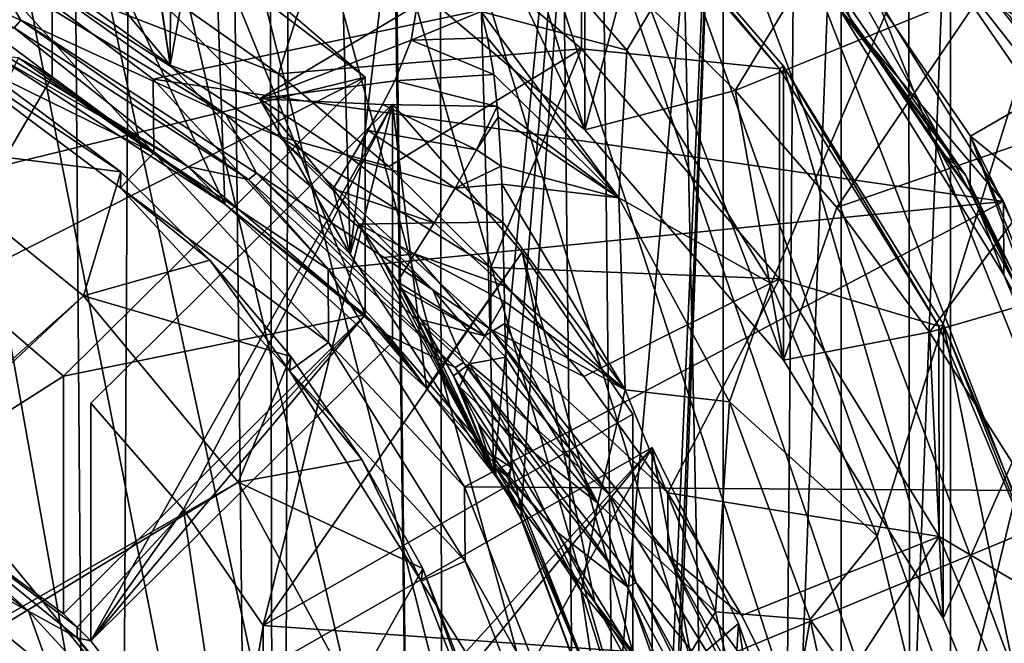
# Model space of a CAD drawing. Header units: metres. Extents: x -104 to 104, y -111 to 38.
# Tile 40 of 256: x 4.19 to 9.27, y -91.58 to -88.37. Entities that reach past the tile are written whole.
import ezdxf

# ---------------------------------------------------------------- set-up
doc = ezdxf.new("R2010")
doc.units = ezdxf.units.M
doc.layers.add('solid_509367_AD153', color=7, linetype='CONTINUOUS')

msp = doc.modelspace()

# ---------------------------------------------------------------- linework, layer by layer
at = {"layer": 'solid_509367_AD153'}
for points in [[(11.061667, -23.528255, 19), (8.716386, -24.495298, 19), (10.865863, -104.60051, 19)], [(8.716386, -24.495298, 19), (6.283267, -25.228895, 19), (8.022647, -107.077934, 19)], [(8.716386, -24.495298, 19), (8.022647, -107.077934, 19), (8.794428, -106.528038, 19)], [(8.716386, -24.495298, 19), (10.215784, -105.289886, 19), (10.865863, -104.60051, 19)], [(8.716386, -24.495298, 19), (9.526628, -105.931458, 19), (10.215784, -105.289886, 19)], [(8.716386, -24.495298, 19), (8.794428, -106.528038, 19), (9.526628, -105.931458, 19)], [(5.668289, -51.405067, 19), (6.388255, -108.016464, 19), (6.283267, -25.228895, 19)], [(6.283267, -25.228895, 19), (7.22096, -107.574181, 19), (8.022647, -107.077934, 19)], [(6.283267, -25.228895, 19), (6.388255, -108.016464, 19), (7.22096, -107.574181, 19)], [(5.668289, -51.405067, 19), (5.668289, -52.594933, 19), (6.388255, -108.016464, 19)], [(5.668289, -52.594933, 19), (5.421287, -53.759758, 19), (5.52427, -108.405876, 19)], [(5.668289, -52.594933, 19), (5.52427, -108.405876, 19), (6.388255, -108.016464, 19)], [(5.421287, -53.759758, 19), (4.936345, -54.849998, 19), (5.52427, -108.405876, 19)], [(4.936345, -54.849998, 19), (4.234637, -55.815094, 19), (4.639951, -108.737564, 19)], [(4.936345, -54.849998, 19), (4.639951, -108.737564, 19), (5.52427, -108.405876, 19)], [(4.234637, -55.815094, 19), (3.349372, -56.611416, 19), (3.73858, -109.009399, 19)], [(4.234637, -55.815094, 19), (3.73858, -109.009399, 19), (4.639951, -108.737564, 19)], [(9.235804, -60.047234, -11.825779), (10.286663, -58.65044, -12.022086), (14.500057, -95.334694, -6.86645)], [(7.993154, -61.282452, -11.652181), (9.235804, -60.047234, -11.825779), (14.500057, -95.334694, -6.86645)], [(6.595335, -62.322201, -11.506053), (7.993154, -61.282452, -11.652181), (14.500057, -95.334694, -6.86645)], [(5.065377, -63.153641, -11.389202), (6.595335, -62.322201, -11.506053), (14.500057, -95.334694, -6.86645)], [(3.43046, -63.759392, -11.30407), (5.065377, -63.153641, -11.389202), (14.500057, -95.334694, -6.86645)], [(1.740158, -64.125443, -11.252625), (3.43046, -63.759392, -11.30407), (14.500057, -95.334694, -6.86645)], [(0, -64.25, -11.235119), (1.740158, -64.125443, -11.252625), (14.500057, -95.334694, -6.86645)], [(10.304474, -88.580566, -7.81568), (0, -64.25, -11.235119), (14.500057, -95.334694, -6.86645)], [(10.304474, -88.580566, -7.81568), (9.259171, -87.196854, -8.010149), (0, -64.25, -11.235119)], [(0, -66.735802, 16.1), (11.307395, -66.963005, 15.803905), (11.307395, -95, 15.803905)], [(11.27212, -95.867805, 15.80483), (0, -66.735802, 16.1), (11.307395, -95, 15.803905)], [(4.599751, -105.290176, 15.979551), (3.867101, -105.583389, 15.998736), (0, -66.735802, 16.1)], [(5.311065, -104.946243, 15.960925), (4.599751, -105.290176, 15.979551), (0, -66.735802, 16.1)], [(5.993987, -104.554443, 15.943042), (5.311065, -104.946243, 15.960925), (0, -66.735802, 16.1)], [(6.650473, -104.113983, 15.925851), (5.993987, -104.554443, 15.943042), (0, -66.735802, 16.1)], [(7.272225, -103.630539, 15.90957), (6.650473, -104.113983, 15.925851), (0, -66.735802, 16.1)], [(7.859902, -103.103027, 15.894181), (7.272225, -103.630539, 15.90957), (0, -66.735802, 16.1)], [(8.409364, -102.535957, 15.879793), (7.859902, -103.103027, 15.894181), (0, -66.735802, 16.1)], [(8.915178, -101.935417, 15.866548), (8.409364, -102.535957, 15.879793), (0, -66.735802, 16.1)], [(9.37918, -101.298874, 15.854398), (8.915178, -101.935417, 15.866548), (0, -66.735802, 16.1)], [(9.800214, -100.623199, 15.843372), (9.37918, -101.298874, 15.854398), (0, -66.735802, 16.1)], [(10.180647, -99.906853, 15.83341), (9.800214, -100.623199, 15.843372), (0, -66.735802, 16.1)], [(10.511892, -99.155403, 15.824737), (10.180647, -99.906853, 15.83341), (0, -66.735802, 16.1)], [(10.789887, -98.368881, 15.817457), (10.511892, -99.155403, 15.824737), (0, -66.735802, 16.1)], [(11.014318, -97.550735, 15.81158), (10.789887, -98.368881, 15.817457), (0, -66.735802, 16.1)], [(11.174804, -96.717461, 15.807378), (11.014318, -97.550735, 15.81158), (0, -66.735802, 16.1)], [(11.27212, -95.867805, 15.80483), (11.174804, -96.717461, 15.807378), (0, -66.735802, 16.1)], [(6.395299, -87.452698, 1.296447), (7.322432, -88.525383, 1.47172), (11.601744, -81.404037, 0.584039)], [(7.322432, -88.525383, 1.47172), (8.067314, -89.727715, 1.660393), (11.601744, -81.404037, 0.584039)], [(8.067314, -89.727715, 1.660393), (8.612788, -91.030579, 1.857923), (11.601744, -81.404037, 0.584039)], [(8.612788, -91.030579, 1.857923), (8.945803, -92.401924, 2.059459), (11.601744, -81.404037, 0.584039)], [(8.945803, -92.401924, 2.059459), (9.058117, -93.812569, 2.260682), (11.601744, -81.404037, 0.584039)], [(8.946455, -95.220146, 2.455552), (11.550719, -95.278252, 2.532583), (11.601744, -81.404037, 0.584039)], [(9.029699, -94.521118, 2.35951), (8.946455, -95.220146, 2.455552), (11.601744, -81.404037, 0.584039)], [(9.058117, -93.812569, 2.260682), (9.029699, -94.521118, 2.35951), (11.601744, -81.404037, 0.584039)], [(4.969431, -88.602905, -0.743749), (3.878263, -87.808243, -0.855431), (4.201691, -83.565002, -1.451779)], [(4.969431, -88.602905, -0.743749), (4.201691, -83.565002, -1.451779), (4.991703, -83.905716, -1.403895)], [(4.969431, -88.602905, -0.743749), (4.991703, -83.905716, -1.403895), (5.747686, -84.301437, -1.34828)], [(5.897393, -89.576538, -0.606913), (4.969431, -88.602905, -0.743749), (5.747686, -84.301437, -1.34828)], [(5.897393, -89.576538, -0.606913), (5.747686, -84.301437, -1.34828), (6.477401, -84.756096, -1.284382)], [(5.897393, -89.576538, -0.606913), (6.477401, -84.756096, -1.284382), (6.637363, -90.706604, -0.448093)], [(6.477401, -84.756096, -1.284382), (7.171915, -85.263184, -1.213116), (6.637363, -90.706604, -0.448093)], [(7.171915, -85.263184, -1.213116), (6.712282, -90.819885, -0.432172), (6.637363, -90.706604, -0.448093)], [(7.171915, -85.263184, -1.213116), (6.777043, -90.940498, -0.415221), (6.712282, -90.819885, -0.432172)], [(7.248845, -92.213531, -0.236307), (6.777043, -90.940498, -0.415221), (7.171915, -85.263184, -1.213116)], [(7.248845, -92.213531, -0.236307), (7.171915, -85.263184, -1.213116), (7.820529, -85.815559, -1.135484)], [(7.459851, -94.904465, 0.141878), (7.820529, -85.815559, -1.135484), (7.171915, -103.066437, 1.288969)], [(7.820529, -85.815559, -1.135484), (7.820529, -102.514053, 1.211337), (7.171915, -103.066437, 1.288969)], [(7.478207, -93.547966, -0.048765), (7.248845, -92.213531, -0.236307), (7.820529, -85.815559, -1.135484)], [(7.459851, -94.904465, 0.141878), (7.478207, -93.547966, -0.048765), (7.820529, -85.815559, -1.135484)], [(7.820529, -85.815559, -1.135484), (8.428625, -86.41861, -1.050731), (7.820529, -102.514053, 1.211337)], [(5.906999, -86.405518, -3.173209), (5.906402, -87.922134, -13.967183), (7.106178, -88.936722, -13.824593)], [(7.106354, -87.419876, -3.03065), (5.906999, -86.405518, -3.173209), (7.106178, -88.936722, -13.824593)], [(8.428625, -86.41861, -1.050731), (8.428625, -101.911003, 1.126583), (7.820529, -102.514053, 1.211337)], [(8.428625, -86.41861, -1.050731), (8.992067, -87.066673, -0.959652), (8.428625, -101.911003, 1.126583)], [(9.257636, -86.848221, -5.534577), (9.259171, -87.196854, -8.010149), (10.304474, -88.580566, -7.81568)], [(9.257636, -86.848221, -5.534577), (10.304474, -88.580566, -7.81568), (10.303839, -88.230751, -5.340276)], [(9.068298, -87.008522, -5.512048), (8.801093, -87.85202, -5.393502), (9.745869, -89.226257, -5.200366)], [(10.093715, -88.364586, -5.321466), (9.068298, -87.008522, -5.512048), (9.745869, -89.226257, -5.200366)], [(8.992067, -87.066673, -0.959652), (8.992067, -101.262947, 1.035505), (8.428625, -101.911003, 1.126583)], [(8.690784, -87.263512, -4.971298), (9.674191, -88.564293, -4.788485), (8.992067, -87.066673, -0.959652)], [(9.674191, -88.564293, -4.788485), (9.501403, -87.749191, -0.86373), (8.992067, -87.066673, -0.959652)], [(8.992067, -87.066673, -0.959652), (9.501403, -87.749191, -0.86373), (8.992067, -101.262947, 1.035505)], [(8.213385, -87.687149, -0.87245), (9.742904, -88.594872, -0.744878), (8.796303, -87.21978, -0.938133)], [(9.295186, -88.000473, -1.636277), (8.796303, -87.21978, -0.938133), (9.742904, -88.594872, -0.744878)], [(8.690784, -87.263512, -4.971298), (10.093946, -88.366127, -5.32125), (9.674191, -88.564293, -4.788485)], [(3.261209, -90.550667, -13.395801), (4.36131, -88.66378, -13.660985), (4.36131, -87.439056, -4.946626)], [(3.261209, -89.325951, -4.681442), (4.36131, -87.439056, -4.946626), (5.974639, -88.664963, -4.774337)], [(3.261209, -90.550667, -13.395801), (4.36131, -87.439056, -4.946626), (3.261209, -89.325951, -4.681442)], [(4.36131, -87.439056, -4.946626), (4.36131, -88.66378, -13.660985), (5.251519, -89.320404, -13.972634)], [(5.204905, -88.004349, -4.86718), (4.36131, -87.439056, -4.946626), (5.251519, -89.320404, -13.972634)], [(5.974639, -88.664963, -4.774337), (4.36131, -87.439056, -4.946626), (5.204905, -88.004349, -4.86718)], [(7.088469, -87.43721, -3.028214), (7.088746, -88.519386, -10.727533), (5.892547, -87.507675, -10.86972)], [(7.088469, -87.43721, -3.028214), (7.106354, -87.419876, -3.03065), (8.110034, -88.621536, -2.861768)], [(7.088469, -87.43721, -3.028214), (8.110034, -88.621536, -2.861768), (7.088746, -88.519386, -10.727533)], [(7.106354, -87.419876, -3.03065), (7.106178, -88.936722, -13.824593), (8.130243, -90.123947, -13.657739)], [(8.130686, -88.607559, -2.863732), (7.106354, -87.419876, -3.03065), (8.130243, -90.123947, -13.657739)], [(8.110034, -88.621536, -2.861768), (7.106354, -87.419876, -3.03065), (8.130686, -88.607559, -2.863732)], [(6.571728, -88.327065, 1.355017), (7.322432, -88.525383, 1.47172), (6.395299, -87.452698, 1.296447)], [(5.892547, -87.507675, -10.86972), (5.527915, -88.648651, -11.74444), (4.922534, -88.220619, -11.804595)], [(5.892547, -87.507675, -10.86972), (7.088746, -88.519386, -10.727533), (5.527915, -88.648651, -11.74444)], [(7.881079, -88.734283, -13.853043), (7.311666, -88.170364, -13.932296), (8.585377, -87.57122, -13.28772)], [(7.881079, -88.734283, -13.853043), (8.585377, -87.57122, -13.28772), (9.169965, -88.208679, -13.198132)], [(7.106178, -88.936722, -13.824593), (5.906402, -87.922134, -13.967183), (6.703043, -87.651665, -14.005195)], [(7.106178, -88.936722, -13.824593), (6.703043, -87.651665, -14.005195), (7.311666, -88.170364, -13.932296)], [(8.213385, -87.687149, -0.87245), (9.095352, -88.969635, -0.692208), (9.742904, -88.594872, -0.744878)], [(9.092106, -89.256302, -2.772557), (9.095352, -88.969635, -0.692208), (8.213385, -87.687149, -0.87245)], [(8.474807, -88.360001, -2.898524), (9.092106, -89.256302, -2.772557), (8.213385, -87.687149, -0.87245)], [(9.501403, -87.749191, -0.86373), (9.501403, -100.580429, 0.939583), (8.992067, -101.262947, 1.035505)], [(4.165823, -88.409897, -14.302563), (2.86648, -87.790703, -14.389585), (4.199114, -88.371445, -14.307967)], [(4.05932, -88.132248, -14.282431), (4.199114, -88.371445, -14.307967), (2.86648, -87.790703, -14.389585)], [(4.969431, -88.602905, -0.743749), (4.293532, -87.789291, 1.21658), (3.878263, -87.808243, -0.855431)], [(4.969431, -88.602905, -0.743749), (4.921369, -88.275482, 1.277354), (4.293532, -87.789291, 1.21658)], [(8.801093, -87.85202, -5.393502), (9.295186, -88.348404, -4.111947), (9.742785, -89.053825, -4.012807)], [(9.745869, -89.226257, -5.200366), (8.801093, -87.85202, -5.393502), (9.742785, -89.053825, -4.012807)], [(3.817204, -87.879951, 0.467423), (3.816638, -88.255684, -2.206305), (4.884542, -89.054298, -2.094068)], [(3.817204, -87.879951, 0.467423), (4.884542, -89.054298, -2.094068), (4.881653, -88.676071, 0.579311)], [(3.817204, -87.879951, 0.467423), (4.881653, -88.676071, 0.579311), (8.413288, -87.929901, 0.474443)], [(8.188962, -87.891357, -2.257509), (9.070434, -89.171219, -2.077635), (8.474521, -88.360191, -2.898497)], [(8.413844, -88.306427, -2.199174), (9.070434, -89.171219, -2.077635), (8.188962, -87.891357, -2.257509)], [(4.881653, -88.676071, 0.579311), (9.265387, -89.306351, 0.667891), (8.413288, -87.929901, 0.474443)], [(8.413288, -87.929901, 0.474443), (9.265387, -89.306351, 0.667891), (8.413844, -88.306427, -2.199174)], [(5.974639, -89.889687, -13.488696), (5.204905, -88.004349, -4.86718), (5.251519, -89.320404, -13.972634)], [(5.974639, -89.889687, -13.488696), (5.974639, -88.664963, -4.774337), (5.204905, -88.004349, -4.86718)], [(5.255636, -88.858215, -14.180403), (4.199114, -88.371445, -14.307967), (4.05932, -88.132248, -14.282431)], [(5.255636, -88.858215, -14.180403), (4.05932, -88.132248, -14.282431), (4.283526, -88.163658, -14.135204)], [(4.283526, -88.163658, -14.135204), (4.922534, -88.220619, -11.804595), (5.527915, -88.648651, -11.74444)], [(5.527915, -88.96875, -14.022057), (4.283526, -88.163658, -14.135204), (5.527915, -88.648651, -11.74444)], [(5.255636, -88.858215, -14.180403), (4.283526, -88.163658, -14.135204), (5.527915, -88.96875, -14.022057)], [(7.106178, -88.936722, -13.824593), (7.311666, -88.170364, -13.932296), (7.881079, -88.734283, -13.853043)], [(8.405046, -89.337379, -13.768284), (7.881079, -88.734283, -13.853043), (9.169965, -88.208679, -13.198132)], [(8.405046, -89.337379, -13.768284), (9.169965, -88.208679, -13.198132), (9.706403, -88.886383, -13.102886)], [(9.706403, -88.886383, -13.102886), (9.169965, -88.208679, -13.198132), (10.093715, -88.364586, -5.321466)], [(4.884542, -89.054298, -2.094068), (3.816638, -88.255684, -2.206305), (3.685889, -88.4664, -2.176692)], [(4.921369, -88.275482, 1.277354), (5.430249, -88.777122, 1.202036), (6.242345, -88.292397, 1.31123)], [(4.969431, -88.602905, -0.743749), (5.430249, -88.777122, 1.202036), (4.921369, -88.275482, 1.277354)], [(5.430249, -88.777122, 1.202036), (6.211123, -88.473633, 1.292969), (6.242345, -88.292397, 1.31123)], [(6.211123, -88.473633, 1.292969), (6.571728, -88.327065, 1.355017), (6.242345, -88.292397, 1.31123)], [(8.413844, -88.306427, -2.199174), (9.266597, -89.684509, -2.005498), (9.070434, -89.171219, -2.077635)], [(9.265387, -89.306351, 0.667891), (9.266597, -89.684509, -2.005498), (8.413844, -88.306427, -2.199174)], [(6.211123, -88.473633, 1.292969), (6.605301, -88.462036, 1.355319), (6.571728, -88.327065, 1.355017)], [(7.282737, -89.286087, 1.509565), (7.322432, -88.525383, 1.47172), (6.571728, -88.327065, 1.355017)], [(7.282737, -89.286087, 1.509565), (6.571728, -88.327065, 1.355017), (6.605301, -88.462036, 1.355319)], [(8.474521, -88.360191, -2.898497), (9.092106, -89.256302, -2.772557), (8.474807, -88.360001, -2.898524)], [(8.474521, -88.360191, -2.898497), (8.931146, -89.036797, -2.803407), (9.092106, -89.256302, -2.772557)], [(9.070434, -89.171219, -2.077635), (8.931146, -89.036797, -2.803407), (8.474521, -88.360191, -2.898497)], [(3.555555, -89.006279, -1.49492), (4.714482, -89.152397, -1.474384), (3.680874, -88.379829, -1.582961)], [(3.680874, -88.379829, -1.582961), (4.714482, -89.152397, -1.474384), (3.685889, -88.4664, -2.176692)], [(5.059996, -89.12487, -14.142926), (3.908213, -88.425926, -14.241157), (4.165823, -88.409897, -14.302563)], [(5.37371, -89.19165, -14.192696), (4.165823, -88.409897, -14.302563), (4.199114, -88.371445, -14.307967)], [(5.059996, -89.12487, -14.142926), (4.165823, -88.409897, -14.302563), (5.37371, -89.19165, -14.192696)], [(5.37371, -89.19165, -14.192696), (4.199114, -88.371445, -14.307967), (5.413478, -89.159531, -14.197208)], [(5.255636, -88.858215, -14.180403), (5.413478, -89.159531, -14.197208), (4.199114, -88.371445, -14.307967)], [(4.06935, -88.555573, -14.080125), (3.908213, -88.425926, -14.241157), (5.059996, -89.12487, -14.142926)], [(6.211123, -88.473633, 1.292969), (6.637238, -88.652107, 1.347247), (6.605301, -88.462036, 1.355319)], [(7.282737, -89.286087, 1.509565), (6.605301, -88.462036, 1.355319), (6.637238, -88.652107, 1.347247)], [(4.884542, -89.054298, -2.094068), (3.685889, -88.4664, -2.176692), (4.713435, -89.234955, -2.068678)], [(4.714482, -89.152397, -1.474384), (4.713435, -89.234955, -2.068678), (3.685889, -88.4664, -2.176692)], [(5.430249, -88.777122, 1.202036), (6.126577, -88.683174, 1.248321), (6.211123, -88.473633, 1.292969)], [(6.126577, -88.683174, 1.248321), (6.637238, -88.652107, 1.347247), (6.211123, -88.473633, 1.292969)], [(5.251519, -89.320404, -13.972634), (4.06935, -88.555573, -14.080125), (5.059996, -89.12487, -14.142926)], [(4.188105, -88.564758, -13.674903), (4.06935, -88.555573, -14.080125), (5.251519, -89.320404, -13.972634)], [(7.088746, -88.519386, -10.727533), (6.095534, -89.124718, -11.677532), (5.527915, -88.648651, -11.74444)], [(7.088746, -88.519386, -10.727533), (6.621515, -89.645584, -11.60433), (6.095534, -89.124718, -11.677532)], [(7.088746, -88.519386, -10.727533), (8.110395, -89.703941, -10.561055), (6.621515, -89.645584, -11.60433)], [(8.110034, -88.621536, -2.861768), (8.110395, -89.703941, -10.561055), (7.088746, -88.519386, -10.727533)], [(7.282737, -89.286087, 1.509565), (8.067314, -89.727715, 1.660393), (7.322432, -88.525383, 1.47172)], [(3.261209, -90.550667, -13.395801), (4.188105, -88.564758, -13.674903), (4.36131, -88.66378, -13.660985)], [(4.275, -88.61377, -13.668015), (4.188105, -88.564758, -13.674903), (5.251519, -89.320404, -13.972634)], [(4.36131, -88.66378, -13.660985), (4.188105, -88.564758, -13.674903), (4.275, -88.61377, -13.668015)], [(4.36131, -88.66378, -13.660985), (4.275, -88.61377, -13.668015), (5.251519, -89.320404, -13.972634)], [(5.897393, -89.576538, -0.606913), (5.430249, -88.777122, 1.202036), (4.969431, -88.602905, -0.743749)], [(8.110034, -88.621536, -2.861768), (8.130686, -88.607559, -2.863732), (8.931284, -89.948174, -2.675321)], [(8.130686, -88.607559, -2.863732), (8.130243, -90.123947, -13.657739), (8.953526, -91.453857, -13.470831)], [(8.954741, -89.939262, -2.676573), (8.130686, -88.607559, -2.863732), (8.953526, -91.453857, -13.470831)], [(8.931284, -89.948174, -2.675321), (8.130686, -88.607559, -2.863732), (8.954741, -89.939262, -2.676573)], [(9.095352, -88.969635, -0.692208), (10.47184, -90.093796, -0.534217), (9.742904, -88.594872, -0.744878)], [(3.865632, -89.732742, -4.624271), (3.261209, -89.325951, -4.681442), (5.974639, -88.664963, -4.774337)], [(3.865632, -89.732742, -4.624271), (5.974639, -88.664963, -4.774337), (4.41886, -90.205597, -4.557815)], [(4.41886, -90.205597, -4.557815), (5.974639, -88.664963, -4.774337), (5.974639, -89.889687, -13.488696)], [(5.527915, -88.96875, -14.022057), (5.527915, -88.648651, -11.74444), (6.095534, -89.124718, -11.677532)], [(6.126577, -88.683174, 1.248321), (6.655283, -88.816528, 1.332254), (6.637238, -88.652107, 1.347247)], [(7.282737, -89.286087, 1.509565), (6.637238, -88.652107, 1.347247), (6.655283, -88.816528, 1.332254)], [(8.110034, -88.621536, -2.861768), (8.931284, -89.948174, -2.675321), (8.110395, -89.703941, -10.561055)], [(4.881653, -88.676071, 0.579311), (4.884542, -89.054298, -2.094068), (5.783211, -89.654198, 0.716777)], [(4.881653, -88.676071, 0.579311), (5.783211, -89.654198, 0.716777), (9.265387, -89.306351, 0.667891)], [(5.430249, -88.777122, 1.202036), (6.064148, -88.805855, 1.210094), (6.126577, -88.683174, 1.248321)], [(6.064148, -88.805855, 1.210094), (6.655283, -88.816528, 1.332254), (6.126577, -88.683174, 1.248321)], [(8.130243, -90.123947, -13.657739), (7.106178, -88.936722, -13.824593), (7.881079, -88.734283, -13.853043)], [(8.130243, -90.123947, -13.657739), (7.881079, -88.734283, -13.853043), (8.405046, -89.337379, -13.768284)], [(4.560282, -91.570366, -13.252491), (6.11606, -90.029732, -13.469014), (6.11606, -88.805008, -4.754655)], [(5.037789, -90.893486, -4.461138), (4.560282, -90.345642, -4.538133), (6.11606, -88.805008, -4.754655)], [(4.560282, -91.570366, -13.252491), (6.11606, -88.805008, -4.754655), (4.560282, -90.345642, -4.538133)], [(5.037789, -90.893486, -4.461138), (6.11606, -88.805008, -4.754655), (5.448579, -91.492027, -4.377018)], [(5.430249, -88.777122, 1.202036), (5.904314, -89.083946, 1.087062), (6.064148, -88.805855, 1.210094)], [(5.430249, -88.777122, 1.202036), (5.808967, -89.239975, 0.992637), (5.904314, -89.083946, 1.087062)], [(5.897393, -89.576538, -0.606913), (5.808967, -89.239975, 0.992637), (5.430249, -88.777122, 1.202036)], [(5.448579, -91.492027, -4.377018), (6.11606, -88.805008, -4.754655), (6.783165, -89.567253, -4.647529)], [(5.904314, -89.083946, 1.087062), (5.989707, -88.939438, 1.15764), (6.064148, -88.805855, 1.210094)], [(6.549005, -89.039177, 1.245036), (6.064148, -88.805855, 1.210094), (5.989707, -88.939438, 1.15764)], [(6.549005, -89.039177, 1.245036), (6.655283, -88.816528, 1.332254), (6.064148, -88.805855, 1.210094)], [(6.11606, -88.805008, -4.754655), (6.11606, -90.029732, -13.469014), (6.29044, -90.267494, -13.83953)], [(6.783165, -89.567253, -4.647529), (6.11606, -88.805008, -4.754655), (6.29044, -90.267494, -13.83953)], [(6.549005, -89.039177, 1.245036), (6.659874, -88.870888, 1.325658), (6.655283, -88.816528, 1.332254)], [(7.282737, -89.286087, 1.509565), (6.655283, -88.816528, 1.332254), (6.659874, -88.870888, 1.325658)], [(6.32254, -89.760567, -14.053585), (5.413478, -89.159531, -14.197208), (5.255636, -88.858215, -14.180403)], [(6.32254, -89.760567, -14.053585), (5.255636, -88.858215, -14.180403), (5.527915, -88.96875, -14.022057)], [(6.549005, -89.039177, 1.245036), (6.675143, -89.124344, 1.284009), (6.659874, -88.870888, 1.325658)], [(7.282737, -89.286087, 1.509565), (6.659874, -88.870888, 1.325658), (6.675143, -89.124344, 1.284009)], [(8.883155, -89.979034, -13.678104), (8.405046, -89.337379, -13.768284), (9.706403, -88.886383, -13.102886)], [(8.883155, -89.979034, -13.678104), (9.706403, -88.886383, -13.102886), (10.191875, -89.600784, -13.002484)], [(5.527915, -88.96875, -14.022057), (6.095534, -89.124718, -11.677532), (6.621515, -89.645584, -11.60433)], [(6.621515, -89.965683, -13.881947), (5.527915, -88.96875, -14.022057), (6.621515, -89.645584, -11.60433)], [(6.32254, -89.760567, -14.053585), (5.527915, -88.96875, -14.022057), (6.621515, -89.965683, -13.881947)], [(6.438263, -89.236946, 1.138548), (5.989707, -88.939438, 1.15764), (5.904314, -89.083946, 1.087062)], [(6.438263, -89.236946, 1.138548), (6.549005, -89.039177, 1.245036), (5.989707, -88.939438, 1.15764)], [(9.459153, -89.943573, -2.675967), (9.095352, -88.969635, -0.692208), (9.092106, -89.256302, -2.772557)], [(9.095352, -88.969635, -0.692208), (9.774928, -90.368225, -0.495648), (10.47184, -90.093796, -0.534217)], [(9.772776, -90.65506, -2.575975), (9.774928, -90.368225, -0.495648), (9.095352, -88.969635, -0.692208)], [(9.772776, -90.65506, -2.575975), (9.095352, -88.969635, -0.692208), (9.459153, -89.943573, -2.675967)], [(0.476371, -93.399757, 1.402354), (4.523373, -89.792854, -1.384374), (3.555555, -89.006279, -1.49492)], [(3.555555, -89.006279, -1.49492), (4.523373, -89.792854, -1.384374), (4.714482, -89.152397, -1.474384)], [(5.785835, -90.033371, -1.956468), (4.884542, -89.054298, -2.094068), (4.713435, -89.234955, -2.068678)], [(5.783211, -89.654198, 0.716777), (4.884542, -89.054298, -2.094068), (5.785835, -90.033371, -1.956468)], [(6.438263, -89.236946, 1.138548), (6.675143, -89.124344, 1.284009), (6.549005, -89.039177, 1.245036)], [(8.931146, -89.036797, -2.803407), (9.333424, -89.748215, -2.703424), (9.092106, -89.256302, -2.772557)], [(9.070434, -89.171219, -2.077635), (9.333424, -89.748215, -2.703424), (8.931146, -89.036797, -2.803407)], [(6.3301, -89.415344, 1.014878), (5.904314, -89.083946, 1.087062), (5.808967, -89.239975, 0.992637)], [(6.3301, -89.415344, 1.014878), (6.438263, -89.236946, 1.138548), (5.904314, -89.083946, 1.087062)], [(4.523373, -89.792854, -1.384374), (5.174456, -89.607826, -1.410378), (4.714482, -89.152397, -1.474384)], [(4.714482, -89.152397, -1.474384), (5.174456, -89.607826, -1.410378), (4.713435, -89.234955, -2.068678)], [(6.087184, -89.993629, -14.020829), (5.059996, -89.12487, -14.142926), (5.37371, -89.19165, -14.192696)], [(5.251519, -89.320404, -13.972634), (5.059996, -89.12487, -14.142926), (6.087184, -89.993629, -14.020829)], [(6.4382, -90.162048, -14.056314), (5.37371, -89.19165, -14.192696), (5.413478, -89.159531, -14.197208)], [(6.4382, -90.162048, -14.056314), (5.413478, -89.159531, -14.197208), (6.481448, -90.135429, -14.060056)], [(6.32254, -89.760567, -14.053585), (6.481448, -90.135429, -14.060056), (5.413478, -89.159531, -14.197208)], [(6.438263, -89.236946, 1.138548), (6.678914, -89.217255, 1.264153), (6.675143, -89.124344, 1.284009)], [(7.282737, -89.286087, 1.509565), (6.675143, -89.124344, 1.284009), (6.678914, -89.217255, 1.264153)], [(9.070434, -89.171219, -2.077635), (9.74948, -90.56662, -1.881524), (9.333424, -89.748215, -2.703424)], [(9.266597, -89.684509, -2.005498), (9.74948, -90.56662, -1.881524), (9.070434, -89.171219, -2.077635)], [(6.087184, -89.993629, -14.020829), (5.37371, -89.19165, -14.192696), (6.4382, -90.162048, -14.056314)], [(6.438263, -89.236946, 1.138548), (6.684862, -89.412468, 1.21406), (6.678914, -89.217255, 1.264153)], [(7.314833, -90.276512, 1.431399), (6.678914, -89.217255, 1.264153), (6.684862, -89.412468, 1.21406)], [(7.282737, -89.286087, 1.509565), (6.678914, -89.217255, 1.264153), (7.314833, -90.276512, 1.431399)], [(5.785835, -90.033371, -1.956468), (4.713435, -89.234955, -2.068678), (5.583909, -90.17942, -1.935942)], [(5.174456, -89.607826, -1.410378), (5.583909, -90.17942, -1.935942), (4.713435, -89.234955, -2.068678)], [(5.940896, -89.423347, 0.882695), (6.3301, -89.415344, 1.014878), (5.808967, -89.239975, 0.992637)], [(5.897393, -89.576538, -0.606913), (5.940896, -89.423347, 0.882695), (5.808967, -89.239975, 0.992637)], [(6.3301, -89.415344, 1.014878), (6.684862, -89.412468, 1.21406), (6.438263, -89.236946, 1.138548)], [(9.333424, -89.748215, -2.703424), (9.459153, -89.943573, -2.675967), (9.092106, -89.256302, -2.772557)], [(6.29044, -90.267494, -13.83953), (5.251519, -89.320404, -13.972634), (6.087184, -89.993629, -14.020829)], [(5.974639, -89.889687, -13.488696), (5.251519, -89.320404, -13.972634), (6.29044, -90.267494, -13.83953)], [(5.783211, -89.654198, 0.716777), (6.486341, -90.776611, 0.874522), (9.265387, -89.306351, 0.667891)], [(6.486341, -90.776611, 0.874522), (9.889933, -90.798279, 0.877567), (9.265387, -89.306351, 0.667891)], [(7.853208, -90.338348, 1.673335), (8.067314, -89.727715, 1.660393), (7.282737, -89.286087, 1.509565)], [(7.853208, -90.338348, 1.673335), (7.282737, -89.286087, 1.509565), (7.314833, -90.276512, 1.431399)], [(9.265387, -89.306351, 0.667891), (9.889933, -90.798279, 0.877567), (9.266597, -89.684509, -2.005498)], [(8.130243, -90.123947, -13.657739), (8.405046, -89.337379, -13.768284), (8.883155, -89.979034, -13.678104)], [(5.897393, -89.576538, -0.606913), (6.637363, -90.706604, -0.448093), (5.940896, -89.423347, 0.882695)], [(5.940896, -89.423347, 0.882695), (6.229156, -89.575996, 0.875626), (6.3301, -89.415344, 1.014878)], [(5.940896, -89.423347, 0.882695), (6.637363, -90.706604, -0.448093), (6.059373, -89.596352, 0.787152)], [(5.940896, -89.423347, 0.882695), (6.059373, -89.596352, 0.787152), (6.229156, -89.575996, 0.875626)], [(6.229156, -89.575996, 0.875626), (6.691519, -89.740425, 1.101962), (6.3301, -89.415344, 1.014878)], [(6.3301, -89.415344, 1.014878), (6.691519, -89.740425, 1.101962), (6.684862, -89.412468, 1.21406)], [(7.314833, -90.276512, 1.431399), (6.684862, -89.412468, 1.21406), (6.691519, -89.740425, 1.101962)], [(5.448579, -91.492027, -4.377018), (6.783165, -89.567253, -4.647529), (7.354011, -90.402634, -4.530123)], [(6.059373, -89.596352, 0.787152), (6.140624, -89.720207, 0.722127), (6.229156, -89.575996, 0.875626)], [(6.591761, -89.99762, 0.867149), (6.229156, -89.575996, 0.875626), (6.140624, -89.720207, 0.722127)], [(6.229156, -89.575996, 0.875626), (6.69299, -89.821907, 1.068026), (6.691519, -89.740425, 1.101962)], [(6.591761, -89.99762, 0.867149), (6.69299, -89.821907, 1.068026), (6.229156, -89.575996, 0.875626)], [(6.783165, -89.567253, -4.647529), (6.29044, -90.267494, -13.83953), (7.157773, -91.370995, -13.684443)], [(7.354011, -91.627357, -13.244482), (6.783165, -89.567253, -4.647529), (7.157773, -91.370995, -13.684443)], [(7.354011, -91.627357, -13.244482), (7.354011, -90.402634, -4.530123), (6.783165, -89.567253, -4.647529)], [(4.523373, -89.792854, -1.384374), (5.5905, -90.104568, -1.340565), (5.174456, -89.607826, -1.410378)], [(5.174456, -89.607826, -1.410378), (5.5905, -90.104568, -1.340565), (5.583909, -90.17942, -1.935942)], [(6.059373, -89.596352, 0.787152), (6.637363, -90.706604, -0.448093), (6.140624, -89.720207, 0.722127)], [(9.309728, -90.65126, -13.583629), (8.883155, -89.979034, -13.678104), (10.191875, -89.600784, -13.002484)], [(5.783211, -89.654198, 0.716777), (5.785835, -90.033371, -1.956468), (6.486341, -90.776611, 0.874522)], [(6.621515, -89.965683, -13.881947), (6.621515, -89.645584, -11.60433), (7.102264, -90.20768, -11.525332)], [(8.110395, -89.703941, -10.561055), (7.102264, -90.20768, -11.525332), (6.621515, -89.645584, -11.60433)], [(6.165981, -89.759819, 0.701701), (6.140624, -89.720207, 0.722127), (6.637363, -90.706604, -0.448093)], [(6.591761, -89.99762, 0.867149), (6.140624, -89.720207, 0.722127), (6.165981, -89.759819, 0.701701)], [(8.110395, -89.703941, -10.561055), (7.534498, -90.807167, -11.44108), (7.102264, -90.20768, -11.525332)], [(8.110395, -89.703941, -10.561055), (8.932341, -91.032181, -10.374383), (7.534498, -90.807167, -11.44108)], [(7.853208, -90.338348, 1.673335), (8.612788, -91.030579, 1.857923), (8.067314, -89.727715, 1.660393)], [(8.931284, -89.948174, -2.675321), (8.932341, -91.032181, -10.374383), (8.110395, -89.703941, -10.561055)], [(9.266597, -89.684509, -2.005498), (9.891098, -91.17762, -1.795654), (9.74948, -90.56662, -1.881524)], [(9.889933, -90.798279, 0.877567), (9.891098, -91.17762, -1.795654), (9.266597, -89.684509, -2.005498)], [(3.527871, -90.773445, -13.768423), (3.865632, -89.732742, -4.624271), (4.41886, -90.205597, -4.557815)], [(6.262569, -89.915298, 0.622728), (6.165981, -89.759819, 0.701701), (6.637363, -90.706604, -0.448093)], [(6.262569, -89.915298, 0.622728), (6.591761, -89.99762, 0.867149), (6.165981, -89.759819, 0.701701)], [(7.233762, -90.817085, -13.9051), (6.481448, -90.135429, -14.060056), (6.32254, -89.760567, -14.053585)], [(7.233762, -90.817085, -13.9051), (6.32254, -89.760567, -14.053585), (6.621515, -89.965683, -13.881947)], [(7.314833, -90.276512, 1.431399), (6.691519, -89.740425, 1.101962), (6.69299, -89.821907, 1.068026)], [(0.476371, -93.399757, 1.402354), (0.567717, -93.490211, 1.415067), (4.523373, -89.792854, -1.384374)], [(0.567717, -93.490211, 1.415067), (5.319296, -90.751999, -1.249575), (4.523373, -89.792854, -1.384374)], [(4.523373, -89.792854, -1.384374), (5.319296, -90.751999, -1.249575), (5.5905, -90.104568, -1.340565)], [(6.591761, -89.99762, 0.867149), (6.695037, -89.934082, 1.016677), (6.69299, -89.821907, 1.068026)], [(7.314833, -90.276512, 1.431399), (6.69299, -89.821907, 1.068026), (6.695037, -89.934082, 1.016677)], [(4.490128, -91.499794, -13.26241), (4.41886, -91.430321, -13.272174), (5.974639, -89.889687, -13.488696)], [(4.41886, -90.205597, -4.557815), (5.974639, -89.889687, -13.488696), (4.41886, -91.430321, -13.272174)], [(4.490128, -91.499794, -13.26241), (5.974639, -89.889687, -13.488696), (4.560282, -91.570366, -13.252491)], [(4.560282, -91.570366, -13.252491), (5.974639, -89.889687, -13.488696), (6.11606, -90.029732, -13.469014)], [(6.045763, -89.959297, -13.478912), (5.974639, -89.889687, -13.488696), (6.29044, -90.267494, -13.83953)], [(6.11606, -90.029732, -13.469014), (5.974639, -89.889687, -13.488696), (6.045763, -89.959297, -13.478912)], [(6.262569, -89.915298, 0.622728), (6.637363, -90.706604, -0.448093), (6.429677, -90.204338, 0.473886)], [(6.262569, -89.915298, 0.622728), (6.511827, -90.142624, 0.656682), (6.591761, -89.99762, 0.867149)], [(6.262569, -89.915298, 0.622728), (6.429677, -90.204338, 0.473886), (6.511827, -90.142624, 0.656682)], [(6.591761, -89.99762, 0.867149), (6.698882, -90.108322, 0.924995), (6.695037, -89.934082, 1.016677)], [(7.174113, -90.860619, 1.161283), (6.695037, -89.934082, 1.016677), (6.698882, -90.108322, 0.924995)], [(7.314833, -90.276512, 1.431399), (6.695037, -89.934082, 1.016677), (7.174113, -90.860619, 1.161283)], [(6.11606, -90.029732, -13.469014), (6.045763, -89.959297, -13.478912), (6.29044, -90.267494, -13.83953)], [(6.621515, -89.965683, -13.881947), (7.102264, -90.20768, -11.525332), (7.534498, -90.807167, -11.44108)], [(7.534498, -91.127266, -13.718697), (6.621515, -89.965683, -13.881947), (7.534498, -90.807167, -11.44108)], [(7.233762, -90.817085, -13.9051), (6.621515, -89.965683, -13.881947), (7.534498, -91.127266, -13.718697)], [(8.953526, -91.453857, -13.470831), (8.130243, -90.123947, -13.657739), (8.883155, -89.979034, -13.678104)], [(8.953526, -91.453857, -13.470831), (8.883155, -89.979034, -13.678104), (9.309728, -90.65126, -13.583629)], [(8.931284, -89.948174, -2.675321), (8.954741, -89.939262, -2.676573), (9.533193, -91.385925, -2.473258)], [(8.931284, -89.948174, -2.675321), (9.533193, -91.385925, -2.473258), (8.932341, -91.032181, -10.374383)], [(8.954741, -89.939262, -2.676573), (8.953526, -91.453857, -13.470831), (9.556949, -92.895203, -13.268264)], [(9.558225, -91.382126, -2.473792), (8.954741, -89.939262, -2.676573), (9.556949, -92.895203, -13.268264)], [(9.533193, -91.385925, -2.473258), (8.954741, -89.939262, -2.676573), (9.558225, -91.382126, -2.473792)], [(6.489828, -91.159294, -1.798229), (5.785835, -90.033371, -1.956468), (5.583909, -90.17942, -1.935942)], [(6.486341, -90.776611, 0.874522), (5.785835, -90.033371, -1.956468), (6.489828, -91.159294, -1.798229)], [(6.964487, -91.010826, -13.877872), (6.087184, -89.993629, -14.020829), (6.4382, -90.162048, -14.056314)], [(6.29044, -90.267494, -13.83953), (6.087184, -89.993629, -14.020829), (6.964487, -91.010826, -13.877872)], [(6.511827, -90.142624, 0.656682), (6.698882, -90.108322, 0.924995), (6.591761, -89.99762, 0.867149)], [(5.319296, -90.751999, -1.249575), (5.95693, -90.635849, -1.265898), (5.5905, -90.104568, -1.340565)], [(5.5905, -90.104568, -1.340565), (5.95693, -90.635849, -1.265898), (5.583909, -90.17942, -1.935942)], [(7.32592, -91.291756, -13.897544), (6.4382, -90.162048, -14.056314), (6.481448, -90.135429, -14.060056)], [(7.32592, -91.291756, -13.897544), (6.481448, -90.135429, -14.060056), (7.372092, -91.271217, -13.900431)], [(7.233762, -90.817085, -13.9051), (7.372092, -91.271217, -13.900431), (6.481448, -90.135429, -14.060056)], [(6.511827, -90.142624, 0.656682), (6.705113, -90.303253, 0.800966), (6.698882, -90.108322, 0.924995)], [(7.174113, -90.860619, 1.161283), (6.698882, -90.108322, 0.924995), (6.705113, -90.303253, 0.800966)], [(6.489828, -91.159294, -1.798229), (5.583909, -90.17942, -1.935942), (6.262855, -91.263329, -1.783609)], [(5.95693, -90.635849, -1.265898), (6.262855, -91.263329, -1.783609), (5.583909, -90.17942, -1.935942)], [(6.429677, -90.204338, 0.473886), (6.460361, -90.260742, 0.443081), (6.511827, -90.142624, 0.656682)], [(6.964487, -91.010826, -13.877872), (6.4382, -90.162048, -14.056314), (7.32592, -91.291756, -13.897544)], [(6.460361, -90.260742, 0.443081), (6.715465, -90.498238, 0.644663), (6.511827, -90.142624, 0.656682)], [(6.511827, -90.142624, 0.656682), (6.715465, -90.498238, 0.644663), (6.705113, -90.303253, 0.800966)], [(3.527871, -90.773445, -13.768423), (4.41886, -90.205597, -4.557815), (4.41886, -91.430321, -13.272174)], [(6.429677, -90.204338, 0.473886), (6.637363, -90.706604, -0.448093), (6.460361, -90.260742, 0.443081)], [(7.157773, -91.370995, -13.684443), (6.29044, -90.267494, -13.83953), (6.964487, -91.010826, -13.877872)], [(6.460361, -90.260742, 0.443081), (6.733297, -90.68084, 0.448332), (6.715465, -90.498238, 0.644663)], [(6.557539, -90.448486, 0.327379), (6.733297, -90.68084, 0.448332), (6.460361, -90.260742, 0.443081)], [(6.557539, -90.448486, 0.327379), (6.460361, -90.260742, 0.443081), (6.637363, -90.706604, -0.448093)], [(7.780732, -91.420784, 1.605894), (7.314833, -90.276512, 1.431399), (7.174113, -90.860619, 1.161283)], [(7.853208, -90.338348, 1.673335), (7.314833, -90.276512, 1.431399), (7.780732, -91.420784, 1.605894)], [(7.174113, -90.860619, 1.161283), (6.705113, -90.303253, 0.800966), (6.715465, -90.498238, 0.644663)], [(8.269047, -91.460266, 1.842574), (7.853208, -90.338348, 1.673335), (7.780732, -91.420784, 1.605894)], [(8.269047, -91.460266, 1.842574), (8.612788, -91.030579, 1.857923), (7.853208, -90.338348, 1.673335)], [(4.560282, -91.570366, -13.252491), (4.560282, -90.345642, -4.538133), (5.037789, -90.893486, -4.461138)], [(5.448579, -91.492027, -4.377018), (7.354011, -90.402634, -4.530123), (7.354011, -91.627357, -13.244482)], [(6.557539, -90.448486, 0.327379), (6.632717, -90.6157, 0.135371), (6.733297, -90.68084, 0.448332)], [(6.557539, -90.448486, 0.327379), (6.637363, -90.706604, -0.448093), (6.632717, -90.6157, 0.135371)], [(7.088401, -91.314079, 0.778095), (6.715465, -90.498238, 0.644663), (6.733297, -90.68084, 0.448332)], [(7.174113, -90.860619, 1.161283), (6.715465, -90.498238, 0.644663), (7.088401, -91.314079, 0.778095)], [(5.548579, -92.888275, -13.067272), (7.454011, -91.798882, -13.220377), (7.454011, -90.574158, -4.506018)], [(5.86663, -92.315109, -4.261342), (5.548579, -91.663551, -4.352913), (7.454011, -90.574158, -4.506018)], [(5.548579, -92.888275, -13.067272), (7.454011, -90.574158, -4.506018), (5.548579, -91.663551, -4.352913)], [(5.86663, -92.315109, -4.261342), (7.454011, -90.574158, -4.506018), (6.106987, -92.998543, -4.165292)], [(6.106987, -92.998543, -4.165292), (7.454011, -90.574158, -4.506018), (7.899162, -91.481407, -4.378512)], [(7.454011, -90.574158, -4.506018), (7.454011, -91.798882, -13.220377), (7.829862, -92.600822, -13.511601)], [(7.899162, -91.481407, -4.378512), (7.454011, -90.574158, -4.506018), (7.829862, -92.600822, -13.511601)], [(5.319296, -90.751999, -1.249575), (6.271994, -91.198013, -1.186892), (5.95693, -90.635849, -1.265898)], [(5.95693, -90.635849, -1.265898), (6.271994, -91.198013, -1.186892), (6.262855, -91.263329, -1.783609)], [(6.703551, -90.720497, 0.168652), (6.733297, -90.68084, 0.448332), (6.632717, -90.6157, 0.135371)], [(6.632717, -90.6157, 0.135371), (6.637363, -90.706604, -0.448093), (6.644706, -90.714775, -0.405722)], [(6.647306, -90.678329, -0.110676), (6.632717, -90.6157, 0.135371), (6.644706, -90.714775, -0.405722)], [(6.647306, -90.678329, -0.110676), (6.703551, -90.720497, 0.168652), (6.632717, -90.6157, 0.135371)], [(6.647306, -90.678329, -0.110676), (6.644706, -90.714775, -0.405722), (6.647964, -90.715149, -0.363593)], [(6.647306, -90.678329, -0.110676), (6.779016, -90.899826, -0.068777), (6.764594, -90.831055, 0.202892)], [(6.647306, -90.678329, -0.110676), (6.647964, -90.715149, -0.363593), (6.779016, -90.899826, -0.068777)], [(6.647306, -90.678329, -0.110676), (6.764594, -90.831055, 0.202892), (6.703551, -90.720497, 0.168652)], [(6.703551, -90.720497, 0.168652), (6.764594, -90.831055, 0.202892), (6.733297, -90.68084, 0.448332)], [(7.088401, -91.314079, 0.778095), (6.733297, -90.68084, 0.448332), (6.764594, -90.831055, 0.202892)], [(9.556949, -92.895203, -13.268264), (8.953526, -91.453857, -13.470831), (9.309728, -90.65126, -13.583629)], [(3.312006, -90.724556, -13.918104), (3.527871, -90.773445, -13.768423), (4.238503, -91.417404, -13.820731)], [(3.312006, -90.724556, -13.918104), (4.238503, -91.417404, -13.820731), (3.419669, -90.967712, -13.943086)], [(6.644706, -90.714775, -0.405722), (6.637363, -90.706604, -0.448093), (6.712282, -90.819885, -0.432172)], [(6.644706, -90.714775, -0.405722), (6.712282, -90.819885, -0.432172), (6.647964, -90.715149, -0.363593)], [(6.718687, -90.824524, -0.353696), (6.779016, -90.899826, -0.068777), (6.647964, -90.715149, -0.363593)], [(6.712282, -90.819885, -0.432172), (6.718687, -90.824524, -0.353696), (6.647964, -90.715149, -0.363593)], [(0.567717, -93.490211, 1.415067), (0.641813, -93.595001, 1.429795), (5.319296, -90.751999, -1.249575)], [(0.641813, -93.595001, 1.429795), (5.909875, -91.843803, -1.096132), (5.319296, -90.751999, -1.249575)], [(3.527871, -90.773445, -13.768423), (4.41886, -91.430321, -13.272174), (4.490128, -91.499794, -13.26241)], [(4.490128, -91.555466, -13.658517), (3.527871, -90.773445, -13.768423), (4.490128, -91.499794, -13.26241)], [(4.238503, -91.417404, -13.820731), (3.527871, -90.773445, -13.768423), (4.490128, -91.555466, -13.658517)], [(5.319296, -90.751999, -1.249575), (5.909875, -91.843803, -1.096132), (6.271994, -91.198013, -1.186892)], [(6.486341, -90.776611, 0.874522), (6.489828, -91.159294, -1.798229), (6.969691, -92.007042, 1.047448)], [(6.486341, -90.776611, 0.874522), (6.969691, -92.007042, 1.047448), (9.889933, -90.798279, 0.877567)], [(6.712282, -90.819885, -0.432172), (6.777043, -90.940498, -0.415221), (6.718687, -90.824524, -0.353696)], [(6.718687, -90.824524, -0.353696), (6.779587, -90.93959, -0.343042), (6.779016, -90.899826, -0.068777)], [(6.777043, -90.940498, -0.415221), (6.779587, -90.93959, -0.343042), (6.718687, -90.824524, -0.353696)], [(7.170131, -91.8582, 0.360258), (6.764594, -90.831055, 0.202892), (6.779016, -90.899826, -0.068777)], [(7.088401, -91.314079, 0.778095), (6.764594, -90.831055, 0.202892), (7.170131, -91.8582, 0.360258)], [(6.969691, -92.007042, 1.047448), (10.271516, -92.370155, 1.09848), (9.889933, -90.798279, 0.877567)], [(7.966865, -92.001762, -13.738605), (7.372092, -91.271217, -13.900431), (7.233762, -90.817085, -13.9051)], [(7.966865, -92.001762, -13.738605), (7.233762, -90.817085, -13.9051), (7.534498, -91.127266, -13.718697)], [(7.534498, -91.127266, -13.718697), (7.534498, -90.807167, -11.44108), (7.915264, -91.439957, -11.352147)], [(8.932341, -91.032181, -10.374383), (7.915264, -91.439957, -11.352147), (7.534498, -90.807167, -11.44108)], [(5.279832, -92.508354, -13.524597), (4.560282, -91.570366, -13.252491), (5.037789, -90.893486, -4.461138)], [(5.279832, -92.508354, -13.524597), (5.037789, -90.893486, -4.461138), (5.448579, -91.492027, -4.377018)], [(7.522861, -91.843124, 1.310073), (7.174113, -90.860619, 1.161283), (7.088401, -91.314079, 0.778095)], [(7.780732, -91.420784, 1.605894), (7.174113, -90.860619, 1.161283), (7.522861, -91.843124, 1.310073)], [(2.580328, -93.934311, -4.033778), (3.959155, -90.940918, -4.454472), (4.524359, -91.624611, -4.358385)], [(4.524359, -91.624611, -4.358385), (3.959155, -90.940918, -4.454472), (4.087296, -92.357491, -13.545799)], [(7.248845, -92.213531, -0.236307), (6.779587, -90.93959, -0.343042), (6.777043, -90.940498, -0.415221)], [(7.170131, -91.8582, 0.360258), (6.779016, -90.899826, -0.068777), (6.779587, -90.93959, -0.343042)], [(7.250006, -92.214172, -0.163912), (7.170131, -91.8582, 0.360258), (6.779587, -90.93959, -0.343042)], [(7.248845, -92.213531, -0.236307), (7.250006, -92.214172, -0.163912), (6.779587, -90.93959, -0.343042)], [(3.812505, -91.833992, -13.821339), (3.419669, -90.967712, -13.943086), (4.349221, -91.724068, -13.836786)], [(4.238503, -91.417404, -13.820731), (4.349221, -91.724068, -13.836786), (3.419669, -90.967712, -13.943086)], [(7.6703, -92.151398, -13.717575), (6.964487, -91.010826, -13.877872), (7.32592, -91.291756, -13.897544)], [(7.157773, -91.370995, -13.684443), (6.964487, -91.010826, -13.877872), (7.6703, -92.151398, -13.717575)], [(8.932341, -91.032181, -10.374383), (8.24196, -92.101723, -11.259142), (7.915264, -91.439957, -11.352147)], [(8.932341, -91.032181, -10.374383), (9.534342, -92.471397, -10.172114), (8.24196, -92.101723, -11.259142)], [(8.269047, -91.460266, 1.842574), (8.945803, -92.401924, 2.059459), (8.612788, -91.030579, 1.857923)], [(9.533193, -91.385925, -2.473258), (9.534342, -92.471397, -10.172114), (8.932341, -91.032181, -10.374383)], [(7.534498, -91.127266, -13.718697), (7.915264, -91.439957, -11.352147), (8.24196, -92.101723, -11.259142)], [(8.24196, -92.421822, -13.536759), (7.534498, -91.127266, -13.718697), (8.24196, -92.101723, -11.259142)], [(7.966865, -92.001762, -13.738605), (7.534498, -91.127266, -13.718697), (8.24196, -92.421822, -13.536759)], [(5.909875, -91.843803, -1.096132), (6.737184, -92.394684, -1.018711), (6.271994, -91.198013, -1.186892)], [(6.973062, -92.394493, -1.624634), (6.489828, -91.159294, -1.798229), (6.262855, -91.263329, -1.783609)], [(6.271994, -91.198013, -1.186892), (6.729507, -92.4515, -1.616623), (6.262855, -91.263329, -1.783609)], [(6.271994, -91.198013, -1.186892), (6.737184, -92.394684, -1.018711), (6.729507, -92.4515, -1.616623)], [(6.969691, -92.007042, 1.047448), (6.489828, -91.159294, -1.798229), (6.973062, -92.394493, -1.624634)], [(6.973062, -92.394493, -1.624634), (6.262855, -91.263329, -1.783609), (6.729507, -92.4515, -1.616623)], [(8.012884, -92.548935, -13.72086), (7.32592, -91.291756, -13.897544), (7.372092, -91.271217, -13.900431)], [(7.6703, -92.151398, -13.717575), (7.32592, -91.291756, -13.897544), (8.012884, -92.548935, -13.72086)], [(8.012884, -92.548935, -13.72086), (7.372092, -91.271217, -13.900431), (8.061845, -92.53624, -13.722644)], [(7.966865, -92.001762, -13.738605), (8.061845, -92.53624, -13.722644), (7.372092, -91.271217, -13.900431)], [(7.359221, -92.175972, 0.907809), (7.088401, -91.314079, 0.778095), (7.170131, -91.8582, 0.360258)], [(7.522861, -91.843124, 1.310073), (7.088401, -91.314079, 0.778095), (7.359221, -92.175972, 0.907809)], [(7.829862, -92.600822, -13.511601), (7.157773, -91.370995, -13.684443), (7.6703, -92.151398, -13.717575)], [(7.354011, -91.627357, -13.244482), (7.157773, -91.370995, -13.684443), (7.829862, -92.600822, -13.511601)], [(4.238503, -91.417404, -13.820731), (4.490128, -91.555466, -13.658517), (5.020663, -92.267044, -13.701322)], [(4.238503, -91.417404, -13.820731), (5.020663, -92.267044, -13.701322), (4.349221, -91.724068, -13.836786)], [(8.064808, -92.623001, 1.7832), (7.780732, -91.420784, 1.605894), (7.522861, -91.843124, 1.310073)], [(8.269047, -91.460266, 1.842574), (7.780732, -91.420784, 1.605894), (8.064808, -92.623001, 1.7832)], [(4.490128, -91.555466, -13.658517), (4.490128, -91.499794, -13.26241), (4.560282, -91.570366, -13.252491)], [(5.279832, -92.508354, -13.524597), (5.448579, -91.492027, -4.377018), (5.448579, -92.716751, -13.091377)], [(5.448579, -91.492027, -4.377018), (7.354011, -91.627357, -13.244482), (5.448579, -92.716751, -13.091377)], [(6.106987, -92.998543, -4.165292), (7.899162, -91.481407, -4.378512), (8.232219, -92.434631, -4.244545)], [(8.232219, -93.659355, -12.958903), (7.899162, -91.481407, -4.378512), (7.829862, -92.600822, -13.511601)], [(8.232219, -93.659355, -12.958903), (8.232219, -92.434631, -4.244545), (7.899162, -91.481407, -4.378512)], [(8.52197, -92.629639, 2.01396), (8.269047, -91.460266, 1.842574), (8.064808, -92.623001, 1.7832)], [(8.52197, -92.629639, 2.01396), (8.945803, -92.401924, 2.059459), (8.269047, -91.460266, 1.842574)], [(5.279832, -92.508354, -13.524597), (4.490128, -91.555466, -13.658517), (4.560282, -91.570366, -13.252491)], [(5.020663, -92.267044, -13.701322), (4.490128, -91.555466, -13.658517), (5.279832, -92.508354, -13.524597)]]:
    msp.add_3dface(points, dxfattribs=at)

doc.saveas('drawing.dxf')
